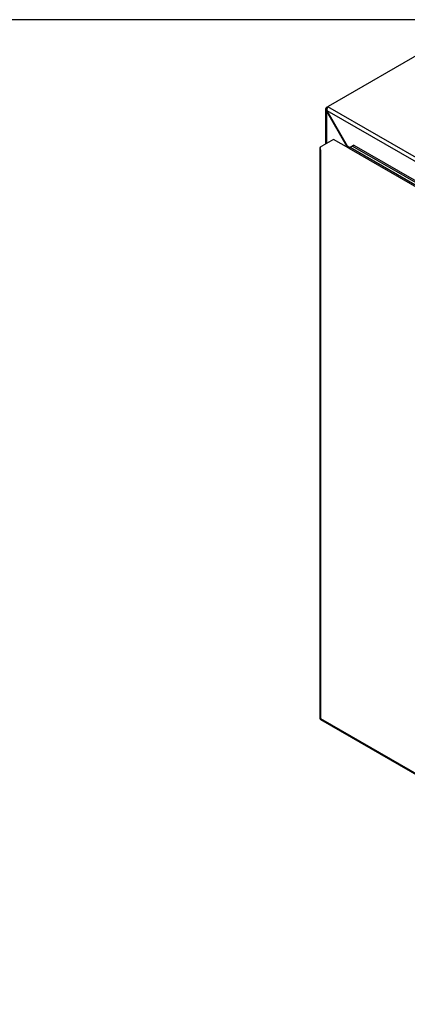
# Model space of a CAD drawing. Header units: inches. Extents: x 1 to 240, y -1 to 159.
# Tile 75 of 77: x 195 to 211, y 120 to 159. Entities that reach past the tile are written whole.
import ezdxf

# ---------------------------------------------------------------- set-up
doc = ezdxf.new("R2010")
doc.units = ezdxf.units.IN
doc.header["$MEASUREMENT"] = 0
for name, color, linetype in [('COM48601', 7, 'Continuous'), ('COM70726-3', 7, 'Continuous'), ('Default', 7, 'Continuous')]:
    doc.layers.add(name, color=color, linetype=linetype)

# ---------------------------------------------------------------- blocks, each defined once
blk = doc.blocks.new('SE')
at = {"layer": 'COM48601', "color": 7, "linetype": 'Continuous'}
for p, q in [((207.738, 154.392), (207.272, 154.123)), ((208.356, 154.035), (207.738, 154.392)), ((207.189, 154.05), (207.189, 131.138)), ((207.2, 154.023), (207.2, 154.023)), ((207.221, 154.094), (207.272, 154.123)), ((207.221, 153.976), (207.221, 131.123)), ((208.356, 154.035), (217.033, 149.026)), ((208.407, 154.069), (208.507, 154.126)), ((208.407, 154.069), (208.457, 154.109)), ((217.033, 149.089), (208.407, 154.069)), ((208.457, 154.109), (208.558, 154.165)), ((208.558, 154.165), (208.507, 154.126)), ((208.507, 154.126), (217.033, 149.203)), ((208.558, 154.165), (217.033, 149.271)), ((207.218, 131.089), (227.048, 119.64)), ((207.221, 131.123), (227, 119.704))]:
    blk.add_line(p, q, dxfattribs=at)
for centre, radius, start, end in [((208.227, 154.459), 0.429, 290.361, 294.7955), ((208.363, 154.146), 0.088, 292.4985, 302.5588)]:
    blk.add_arc(centre, radius, start, end, dxfattribs=at)
for centre, major_axis, ratio, start_param, end_param in [((207.297, 154.05), (0.108, 0), 0.57735, 2.356194, 3.587154), ((207.297, 154.02), (-0.076, 0.132), 0.577982, 1.230411, 1.570248), ((208.356, 154.064), (0.018, 0.0312), 0.57735, 3.926991, 4.799655), ((207.297, 131.138), (0.108, 0), 0.57735, 3.141593, 3.587154), ((207.297, 131.167), (-0.108, -0.062), 0.000948, 0.445015, 0.784852), ((207.297, 131.167), (-0.108, -0.062), 0.000948, -0.784852, -0.445015), ((207.272, 131.182), (0.054, 0.0935), 0.57735, 2.696031, 3.141593)]:
    blk.add_ellipse(centre, major_axis=major_axis, ratio=ratio, start_param=start_param, end_param=end_param, dxfattribs=at)
at = {"layer": 'COM70726-3', "color": 7, "linetype": 'Continuous'}
for p, q in [((213.013, 158.885), (207.532, 155.721)), ((207.426, 155.603), (207.426, 154.212)), ((207.48, 155.614), (207.427, 155.618)), ((207.485, 155.657), (207.458, 155.673)), ((207.458, 155.522), (207.491, 155.541)), ((207.458, 155.522), (207.458, 154.23)), ((207.458, 155.522), (208.277, 154.102)), ((207.481, 155.691), (207.532, 155.721)), ((207.495, 155.683), (207.481, 155.691)), ((217.226, 149.92), (207.491, 155.541)), ((208.31, 154.122), (207.491, 155.541)), ((228.616, 143.521), (207.513, 155.705)), ((208.277, 154.102), (208.31, 154.122)), ((208.277, 154.102), (208.277, 154.081)), ((208.399, 154.07), (208.31, 154.122)), ((208.34, 154.045), (208.341, 154.045)), ((208.357, 154.036), (208.341, 154.045))]:
    blk.add_line(p, q, dxfattribs=at)
for centre, radius, start, end in [((207.549, 155.604), 0.123, 173.2864, 221.8569), ((207.508, 155.609), 0.082, 128.3209, 173.2302), ((207.695, 155.61), 0.215, 169.0738, 198.7346), ((207.575, 155.636), 0.093, 132.2373, 170.7565), ((208.155, 154.051), 0.133, 11.8731, 22.9724), ((208.115, 153.98), 0.241, 16.4706, 35.7853)]:
    blk.add_arc(centre, radius, start, end, dxfattribs=at)
for centre, major_axis, start_param, end_param in [((207.481, 155.61), (0.05, 0.0866), 0.785398, 1.124789), ((207.603, 155.68), (-0.1, 0), 5.497787, 5.837178), ((208.341, 154.075), (-0.018, -0.0312), 0.785398, 0.991689)]:
    blk.add_ellipse(centre, major_axis=major_axis, ratio=0.57735, start_param=start_param, end_param=end_param, dxfattribs=at)
blk = doc.blocks.new('BORDER')
at = {"layer": 'Default', "color": 7, "linetype": 'Continuous'}
blk.add_line((0, 27.86), (-41.86, 27.86), dxfattribs=at)

msp = doc.modelspace()

# ---------------------------------------------------------------- block references
at = {"layer": 'Default', "color": 7, "xscale": 5.7, "yscale": 5.7, "zscale": 5.7}
msp.add_blockref('BORDER', (239.562, 0.401), dxfattribs=at)
at = {"layer": 'Default'}
msp.add_blockref('SE', (0, 0), dxfattribs=at)

doc.saveas('drawing.dxf')
